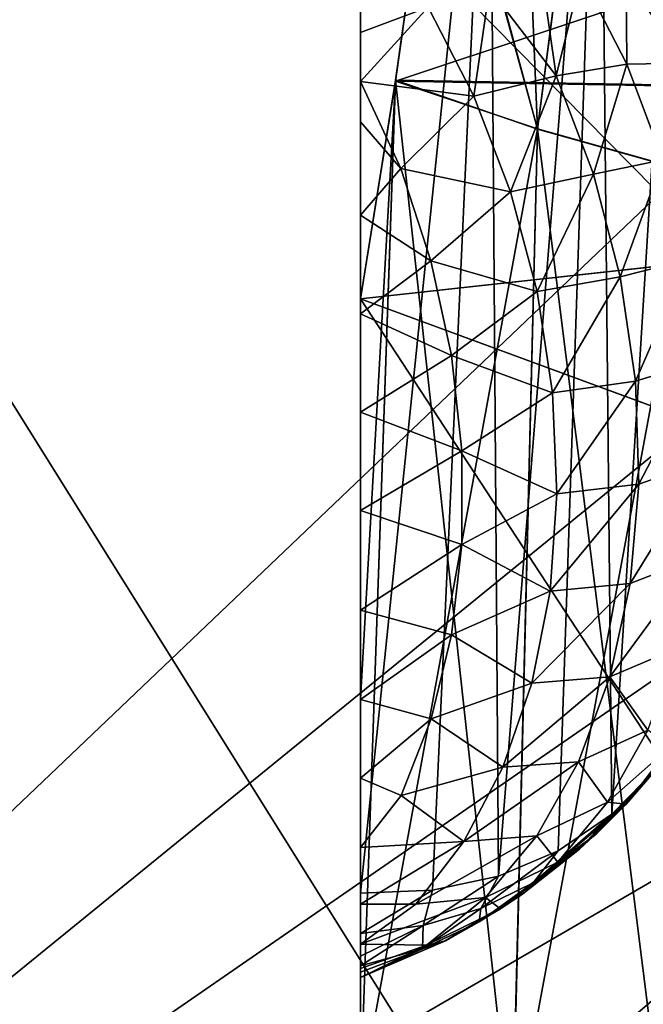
# Model space of a CAD drawing. Header units: millimetres. Extents: x 0 to 12.2, y -14.5 to 4.
# Tile 12 of 98: x 9.647 to 9.927, y -13.795 to -13.353. Entities that reach past the tile are written whole.
import ezdxf

# ---------------------------------------------------------------- set-up
doc = ezdxf.new("R2010")
doc.units = ezdxf.units.MM
doc.header["$LTSCALE"] = 65.185185
for name, color, linetype in [('12', 7, 'CONTINUOUS'), ('152', 7, 'CONTINUOUS'), ('19', 7, 'CONTINUOUS'), ('20', 7, 'CONTINUOUS'), ('21', 7, 'CONTINUOUS'), ('23', 7, 'CONTINUOUS'), ('3', 7, 'CONTINUOUS'), ('56', 7, 'CONTINUOUS'), ('65', 7, 'CONTINUOUS'), ('66', 7, 'CONTINUOUS'), ('67', 7, 'CONTINUOUS'), ('68', 7, 'CONTINUOUS'), ('69', 7, 'CONTINUOUS'), ('74', 7, 'CONTINUOUS'), ('75', 7, 'CONTINUOUS'), ('76', 7, 'CONTINUOUS')]:
    doc.layers.add(name, color=color, linetype=linetype)

msp = doc.modelspace()

# ---------------------------------------------------------------- linework, layer by layer
at = {"layer": '12', "linetype": 'Continuous'}
for points in [[(9.5458, -14.04797, -7.75), (8.98, -12.46226, -7.75), (9.85288, -13.86001, -7.75), (9.5458, -14.04797, -7.75)], [(9.85288, -13.86001, -7.75), (8.98, -12.46226, -7.75), (10.12606, -13.62596, -7.75), (9.85288, -13.86001, -7.75)], [(10.12606, -13.62596, -7.75), (8.98, -12.46226, -7.75), (10.36009, -13.35277, -7.75), (10.12606, -13.62596, -7.75)]]:
    msp.add_3dface(points, dxfattribs=at)
at = {"layer": '152', "linetype": 'Continuous'}
for points in [[(10.12596, -13.62606, 7.75), (9.85277, -13.86009, 7.75), (10.02667, -13.76187, 7.74754), (10.12596, -13.62606, 7.75)], [(9.85277, -13.86009, 7.75), (9.76039, -13.9612, 7.74754), (10.02667, -13.76187, 7.74754), (9.85277, -13.86009, 7.75)], [(9.76039, -13.9612, 7.74754), (10.04667, -13.78495, 7.7402), (10.02667, -13.76187, 7.74754), (9.76039, -13.9612, 7.74754)], [(9.7769, -13.9869, 7.7402), (10.04667, -13.78495, 7.7402), (9.76039, -13.9612, 7.74754), (9.7769, -13.9869, 7.7402)], [(9.7769, -13.9869, 7.7402), (10.06568, -13.80689, 7.72817), (10.04667, -13.78495, 7.7402), (9.7769, -13.9869, 7.7402)]]:
    msp.add_3dface(points, dxfattribs=at)
at = {"layer": '19', "linetype": 'Continuous'}
for points in [[(9.8, -13.4782, 6.15509), (9.8, -14.13542, 6.37693), (9.8, -13.65764, 6.19357), (9.8, -13.4782, 6.15509)], [(9.8, -14.13542, 6.37693), (9.8, -13.83599, 6.2325), (9.8, -13.65764, 6.19357), (9.8, -14.13542, 6.37693)]]:
    msp.add_3dface(points, dxfattribs=at)
at = {"layer": '20', "linetype": 'Continuous'}
for points in [[(9.87931, -13.40197, 6.08696), (9.86268, -13, 5.99367), (9.83548, -13.23959, 6.07454), (9.87931, -13.40197, 6.08696)], [(9.93169, -13, 5.94928), (9.86268, -13, 5.99367), (9.87931, -13.40197, 6.08696), (9.93169, -13, 5.94928)], [(9.94963, -13.42167, 6.06146), (9.93169, -13, 5.94928), (9.87931, -13.40197, 6.08696), (9.94963, -13.42167, 6.06146)], [(9.81563, -13.37996, 6.12193), (9.87931, -13.40197, 6.08696), (9.83548, -13.23959, 6.07454), (9.81563, -13.37996, 6.12193)], [(9.8, -13.4782, 6.15509), (9.8, -13.83599, 6.2325), (9.81563, -13.37996, 6.12193), (9.8, -13.4782, 6.15509)], [(9.8, -13.83599, 6.2325), (9.86799, -13.85999, 6.20996), (9.81563, -13.37996, 6.12193), (9.8, -13.83599, 6.2325)], [(9.86799, -13.85999, 6.20996), (9.87931, -13.40197, 6.08696), (9.81563, -13.37996, 6.12193), (9.86799, -13.85999, 6.20996)], [(9.86799, -13.85999, 6.20996), (9.93947, -13.88115, 6.19787), (9.87931, -13.40197, 6.08696), (9.86799, -13.85999, 6.20996)], [(9.93947, -13.88115, 6.19787), (9.94963, -13.42167, 6.06146), (9.87931, -13.40197, 6.08696), (9.93947, -13.88115, 6.19787)], [(9.8, -13.83599, 6.2325), (9.8, -13.4782, 6.15509), (9.8, -13.65764, 6.19357), (9.8, -13.83599, 6.2325)]]:
    msp.add_3dface(points, dxfattribs=at)
at = {"layer": '21', "linetype": 'Continuous'}
for points in [[(10.75816, -13.06633, 6.01606), (10.57202, -13.39331, 6.12643), (9.83548, -13.23959, 6.07454), (10.75816, -13.06633, 6.01606)], [(10.57202, -13.39331, 6.12643), (9.81563, -13.37996, 6.12193), (9.83548, -13.23959, 6.07454), (10.57202, -13.39331, 6.12643)], [(10.57202, -13.39331, 6.12643), (9.8, -13.4782, 6.15509), (9.81563, -13.37996, 6.12193), (10.57202, -13.39331, 6.12643)], [(10.57202, -13.39331, 6.12643), (10.35009, -13.68078, 6.22347), (9.8, -13.4782, 6.15509), (10.57202, -13.39331, 6.12643)], [(10.35009, -13.68078, 6.22347), (10.09352, -13.927, 6.30658), (9.8, -13.4782, 6.15509), (10.35009, -13.68078, 6.22347)], [(10.09352, -13.927, 6.30658), (9.8, -14.13542, 6.37693), (9.8, -13.4782, 6.15509), (10.09352, -13.927, 6.30658)]]:
    msp.add_3dface(points, dxfattribs=at)
at = {"layer": '23', "linetype": 'Continuous'}
for points in [[(9.8, -11.96284, 0.80622), (9.8, -11.96284, 2.41867), (9.8, -13.78284, 0.8066), (9.8, -11.96284, 0.80622)], [(9.8, -13.78284, 0.8066), (9.8, -11.96284, 2.41867), (9.8, -13.78284, 1.22202), (9.8, -13.78284, 0.8066)], [(9.8, -13.78284, 1.22202), (9.8, -11.96284, 2.41867), (9.8, -13.78284, 2.4198), (9.8, -13.78284, 1.22202)], [(9.8, -13.78284, 2.4198), (9.8, -11.96284, 2.41867), (9.8, -13.13301, 2.73167), (9.8, -13.78284, 2.4198)], [(9.8, -11.96284, -0.80622), (9.8, -11.96284, 0.80622), (9.8, -13.78284, -0.5998), (9.8, -11.96284, -0.80622)], [(9.8, -13.78284, -0.5998), (9.8, -11.96284, 0.80622), (9.8, -13.78284, 0.8066), (9.8, -13.78284, -0.5998)], [(9.8, -11.96284, -2.41867), (9.8, -11.96284, -0.80622), (9.8, -13.78284, -0.8066), (9.8, -11.96284, -2.41867)], [(9.8, -13.78284, -0.8066), (9.8, -11.96284, -0.80622), (9.8, -13.78284, -0.5998), (9.8, -13.78284, -0.8066)], [(9.8, -13.19647, -2.70819), (9.8, -11.96284, -2.41867), (9.8, -13.35858, -2.66475), (9.8, -13.19647, -2.70819)], [(9.8, -13.35858, -2.66475), (9.8, -11.96284, -2.41867), (9.8, -13.65799, -2.65435), (9.8, -13.35858, -2.66475)], [(9.8, -13.65799, -2.65435), (9.8, -11.96284, -2.41867), (9.8, -13.69331, -2.62618), (9.8, -13.65799, -2.65435)], [(9.8, -13.69331, -2.62618), (9.8, -11.96284, -2.41867), (9.8, -13.72455, -2.59123), (9.8, -13.69331, -2.62618)], [(9.8, -13.72455, -2.59123), (9.8, -11.96284, -2.41867), (9.8, -13.74998, -2.55192), (9.8, -13.72455, -2.59123)], [(9.8, -13.74998, -2.55192), (9.8, -11.96284, -2.41867), (9.8, -13.76785, -2.5107), (9.8, -13.74998, -2.55192)], [(9.8, -13.76785, -2.5107), (9.8, -11.96284, -2.41867), (9.8, -13.77877, -2.46671), (9.8, -13.76785, -2.5107)], [(9.8, -13.77877, -2.46671), (9.8, -11.96284, -2.41867), (9.8, -13.78284, -2.4198), (9.8, -13.77877, -2.46671)], [(9.8, -13.78284, -2.4198), (9.8, -11.96284, -2.41867), (9.8, -13.78284, -0.8066), (9.8, -13.78284, -2.4198)], [(9.8, -13.78046, 2.45646), (9.8, -13.78284, 2.4198), (9.8, -13.13301, 2.73167), (9.8, -13.78046, 2.45646)], [(9.8, -13.16388, 2.71894), (9.8, -13.78046, 2.45646), (9.8, -13.13301, 2.73167), (9.8, -13.16388, 2.71894)], [(9.8, -13.77759, 2.47402), (9.8, -13.78046, 2.45646), (9.8, -13.16388, 2.71894), (9.8, -13.77759, 2.47402)], [(9.8, -13.77331, 2.4926), (9.8, -13.77759, 2.47402), (9.8, -13.16388, 2.71894), (9.8, -13.77331, 2.4926)], [(9.8, -13.19647, 2.70819), (9.8, -13.77331, 2.4926), (9.8, -13.16388, 2.71894), (9.8, -13.19647, 2.70819)], [(9.8, -13.76316, 2.52345), (9.8, -13.77331, 2.4926), (9.8, -13.19647, 2.70819), (9.8, -13.76316, 2.52345)], [(9.8, -13.74495, 2.56122), (9.8, -13.76316, 2.52345), (9.8, -13.19647, 2.70819), (9.8, -13.74495, 2.56122)], [(9.8, -13.38061, -2.67619), (9.8, -13.35858, -2.66475), (9.8, -13.61799, -2.67657), (9.8, -13.38061, -2.67619)], [(9.8, -13.61799, -2.67657), (9.8, -13.35858, -2.66475), (9.8, -13.65799, -2.65435), (9.8, -13.61799, -2.67657)], [(9.8, -13.39861, -2.68384), (9.8, -13.38061, -2.67619), (9.8, -13.61799, -2.67657), (9.8, -13.39861, -2.68384)], [(9.8, -13.44066, -2.69633), (9.8, -13.39861, -2.68384), (9.8, -13.57321, -2.69301), (9.8, -13.44066, -2.69633)], [(9.8, -13.57321, -2.69301), (9.8, -13.39861, -2.68384), (9.8, -13.61799, -2.67657), (9.8, -13.57321, -2.69301)], [(9.8, -13.48482, -2.70223), (9.8, -13.44066, -2.69633), (9.8, -13.52897, -2.70112), (9.8, -13.48482, -2.70223)], [(9.8, -13.52897, -2.70112), (9.8, -13.44066, -2.69633), (9.8, -13.57321, -2.69301), (9.8, -13.52897, -2.70112)]]:
    msp.add_3dface(points, dxfattribs=at)
at = {"layer": '3', "linetype": 'Continuous'}
for points in [[(9.10728, -12.43554, 7.75), (9.10921, -14.21769, 7.75), (10.68668, -12.71301, 7.75), (9.10728, -12.43554, 7.75)], [(10.68668, -12.71301, 7.75), (9.10921, -14.21769, 7.75), (10.54797, -13.0458, 7.75), (10.68668, -12.71301, 7.75)], [(10.54797, -13.0458, 7.75), (9.10921, -14.21769, 7.75), (10.36001, -13.35288, 7.75), (10.54797, -13.0458, 7.75)], [(10.36001, -13.35288, 7.75), (9.10921, -14.21769, 7.75), (10.12596, -13.62606, 7.75), (10.36001, -13.35288, 7.75)], [(10.12596, -13.62606, 7.75), (9.10921, -14.21769, 7.75), (9.85277, -13.86009, 7.75), (10.12596, -13.62606, 7.75)]]:
    msp.add_3dface(points, dxfattribs=at)
at = {"layer": '56', "linetype": 'Continuous'}
for points in [[(9.85288, -13.86001, -7.75), (10.12606, -13.62596, -7.75), (10.02651, -13.76168, -7.74758), (9.85288, -13.86001, -7.75)], [(9.76025, -13.96099, -7.74758), (9.85288, -13.86001, -7.75), (10.02651, -13.76168, -7.74758), (9.76025, -13.96099, -7.74758)], [(9.76025, -13.96099, -7.74758), (10.02651, -13.76168, -7.74758), (9.77677, -13.9867, -7.74028), (9.76025, -13.96099, -7.74758)], [(9.77677, -13.9867, -7.74028), (10.02651, -13.76168, -7.74758), (10.04652, -13.78477, -7.74028), (9.77677, -13.9867, -7.74028)], [(9.77677, -13.9867, -7.74028), (10.04652, -13.78477, -7.74028), (9.79247, -14.01113, -7.72829), (9.77677, -13.9867, -7.74028)], [(9.79247, -14.01113, -7.72829), (10.04652, -13.78477, -7.74028), (10.06553, -13.80672, -7.72829), (9.79247, -14.01113, -7.72829)]]:
    msp.add_3dface(points, dxfattribs=at)
at = {"layer": '65', "linetype": 'Continuous'}
for points in [[(9.90733, -13.168, 2.60191), (9.94714, -13.15085, 2.53794), (9.91269, -13.70949, 2.44886), (9.90733, -13.168, 2.60191)], [(9.91269, -13.70949, 2.44886), (9.94714, -13.15085, 2.53794), (9.93378, -13.688, 2.4198), (9.91269, -13.70949, 2.44886)], [(9.85778, -13.18334, 2.65919), (9.90733, -13.168, 2.60191), (9.86178, -13.73735, 2.50646), (9.85778, -13.18334, 2.65919)], [(9.86178, -13.73735, 2.50646), (9.90733, -13.168, 2.60191), (9.88867, -13.72596, 2.47784), (9.86178, -13.73735, 2.50646)], [(9.88867, -13.72596, 2.47784), (9.90733, -13.168, 2.60191), (9.91269, -13.70949, 2.44886), (9.88867, -13.72596, 2.47784)], [(9.8, -13.74495, 2.56122), (9.8, -13.19647, 2.70819), (9.85778, -13.18334, 2.65919), (9.8, -13.74495, 2.56122)], [(9.8, -13.74495, 2.56122), (9.85778, -13.18334, 2.65919), (9.83218, -13.7437, 2.53434), (9.8, -13.74495, 2.56122)], [(9.83218, -13.7437, 2.53434), (9.85778, -13.18334, 2.65919), (9.86178, -13.73735, 2.50646), (9.83218, -13.7437, 2.53434)]]:
    msp.add_3dface(points, dxfattribs=at)
at = {"layer": '66', "linetype": 'Continuous'}
for points in [[(9.91269, -13.70949, 2.44886), (9.93378, -13.688, 2.4198), (9.8982, -13.72521, 2.4198), (9.91269, -13.70949, 2.44886)], [(9.88867, -13.72596, 2.47784), (9.91269, -13.70949, 2.44886), (9.87746, -13.74036, 2.44693), (9.88867, -13.72596, 2.47784)], [(9.87746, -13.74036, 2.44693), (9.91269, -13.70949, 2.44886), (9.8982, -13.72521, 2.4198), (9.87746, -13.74036, 2.44693)], [(9.86178, -13.73735, 2.50646), (9.88867, -13.72596, 2.47784), (9.85393, -13.75186, 2.47341), (9.86178, -13.73735, 2.50646)], [(9.85393, -13.75186, 2.47341), (9.88867, -13.72596, 2.47784), (9.87746, -13.74036, 2.44693), (9.85393, -13.75186, 2.47341)], [(9.87746, -13.74036, 2.44693), (9.8982, -13.72521, 2.4198), (9.87351, -13.74473, 2.4198), (9.87746, -13.74036, 2.44693)], [(9.83218, -13.7437, 2.53434), (9.86178, -13.73735, 2.50646), (9.82803, -13.75947, 2.49906), (9.83218, -13.7437, 2.53434)], [(9.82803, -13.75947, 2.49906), (9.86178, -13.73735, 2.50646), (9.85393, -13.75186, 2.47341), (9.82803, -13.75947, 2.49906)], [(9.8, -13.76316, 2.52345), (9.83218, -13.7437, 2.53434), (9.82803, -13.75947, 2.49906), (9.8, -13.76316, 2.52345)], [(9.8, -13.76316, 2.52345), (9.8, -13.74495, 2.56122), (9.83218, -13.7437, 2.53434), (9.8, -13.76316, 2.52345)], [(9.85393, -13.75186, 2.47341), (9.87746, -13.74036, 2.44693), (9.85319, -13.75794, 2.4198), (9.85393, -13.75186, 2.47341)], [(9.85319, -13.75794, 2.4198), (9.87746, -13.74036, 2.44693), (9.87351, -13.74473, 2.4198), (9.85319, -13.75794, 2.4198)], [(9.82803, -13.75947, 2.49906), (9.85393, -13.75186, 2.47341), (9.82781, -13.77002, 2.44723), (9.82803, -13.75947, 2.49906)], [(9.82781, -13.77002, 2.44723), (9.85393, -13.75186, 2.47341), (9.85319, -13.75794, 2.4198), (9.82781, -13.77002, 2.44723)], [(9.8, -13.77759, 2.47402), (9.8, -13.77331, 2.4926), (9.82803, -13.75947, 2.49906), (9.8, -13.77759, 2.47402)], [(9.8, -13.77759, 2.47402), (9.82803, -13.75947, 2.49906), (9.82781, -13.77002, 2.44723), (9.8, -13.77759, 2.47402)], [(9.8, -13.77331, 2.4926), (9.8, -13.76316, 2.52345), (9.82803, -13.75947, 2.49906), (9.8, -13.77331, 2.4926)], [(9.82781, -13.77002, 2.44723), (9.85319, -13.75794, 2.4198), (9.83808, -13.76633, 2.4198), (9.82781, -13.77002, 2.44723)], [(9.8, -13.78284, 2.4198), (9.82781, -13.77002, 2.44723), (9.83808, -13.76633, 2.4198), (9.8, -13.78284, 2.4198)], [(9.8, -13.78284, 2.4198), (9.8, -13.78046, 2.45646), (9.82781, -13.77002, 2.44723), (9.8, -13.78284, 2.4198)], [(9.8, -13.78046, 2.45646), (9.8, -13.77759, 2.47402), (9.82781, -13.77002, 2.44723), (9.8, -13.78046, 2.45646)]]:
    msp.add_3dface(points, dxfattribs=at)
at = {"layer": '67', "linetype": 'Continuous'}
for points in [[(9.8982, -13.72521, 2.4198), (9.93378, -13.688, 2.4198), (9.93254, -13.68954, 1.22202), (9.8982, -13.72521, 2.4198)], [(9.90453, -13.71947, 1.22202), (9.8982, -13.72521, 2.4198), (9.93254, -13.68954, 1.22202), (9.90453, -13.71947, 1.22202)], [(9.90453, -13.71947, 1.22202), (9.93254, -13.68954, 1.22202), (9.90453, -13.71947, -0.5998), (9.90453, -13.71947, 1.22202)], [(9.90453, -13.71947, -0.5998), (9.93254, -13.68954, 1.22202), (9.93254, -13.68954, -0.5998), (9.90453, -13.71947, -0.5998)], [(9.90453, -13.71947, -0.5998), (9.93254, -13.68954, -0.5998), (9.90562, -13.71845, -2.4198), (9.90453, -13.71947, -0.5998)], [(9.90562, -13.71845, -2.4198), (9.93254, -13.68954, -0.5998), (9.91906, -13.70497, -2.4198), (9.90562, -13.71845, -2.4198)], [(9.91906, -13.70497, -2.4198), (9.93254, -13.68954, -0.5998), (9.93378, -13.688, -2.4198), (9.91906, -13.70497, -2.4198)], [(9.86274, -13.75202, -2.4198), (9.90453, -13.71947, -0.5998), (9.90562, -13.71845, -2.4198), (9.86274, -13.75202, -2.4198)], [(9.87269, -13.74531, -0.5998), (9.90453, -13.71947, -0.5998), (9.86274, -13.75202, -2.4198), (9.87269, -13.74531, -0.5998)], [(9.87269, -13.74531, 1.22202), (9.8982, -13.72521, 2.4198), (9.90453, -13.71947, 1.22202), (9.87269, -13.74531, 1.22202)], [(9.87269, -13.74531, 1.22202), (9.90453, -13.71947, 1.22202), (9.87269, -13.74531, -0.5998), (9.87269, -13.74531, 1.22202)], [(9.87269, -13.74531, -0.5998), (9.90453, -13.71947, 1.22202), (9.90453, -13.71947, -0.5998), (9.87269, -13.74531, -0.5998)], [(9.87351, -13.74473, 2.4198), (9.8982, -13.72521, 2.4198), (9.87269, -13.74531, 1.22202), (9.87351, -13.74473, 2.4198)], [(9.83763, -13.76657, 1.22202), (9.85319, -13.75794, 2.4198), (9.87269, -13.74531, 1.22202), (9.83763, -13.76657, 1.22202)], [(9.83763, -13.76657, 1.22202), (9.87269, -13.74531, 1.22202), (9.83763, -13.76657, -0.5998), (9.83763, -13.76657, 1.22202)], [(9.83763, -13.76657, -0.5998), (9.87269, -13.74531, 1.22202), (9.87269, -13.74531, -0.5998), (9.83763, -13.76657, -0.5998)], [(9.83763, -13.76657, -0.5998), (9.87269, -13.74531, -0.5998), (9.83808, -13.76633, -2.4198), (9.83763, -13.76657, -0.5998)], [(9.83808, -13.76633, -2.4198), (9.87269, -13.74531, -0.5998), (9.86274, -13.75202, -2.4198), (9.83808, -13.76633, -2.4198)], [(9.85319, -13.75794, 2.4198), (9.87351, -13.74473, 2.4198), (9.87269, -13.74531, 1.22202), (9.85319, -13.75794, 2.4198)], [(9.83808, -13.76633, 2.4198), (9.85319, -13.75794, 2.4198), (9.83763, -13.76657, 1.22202), (9.83808, -13.76633, 2.4198)], [(9.8, -13.78284, -2.4198), (9.83763, -13.76657, -0.5998), (9.83808, -13.76633, -2.4198), (9.8, -13.78284, -2.4198)], [(9.8, -13.78284, 1.22202), (9.8, -13.78284, 2.4198), (9.83808, -13.76633, 2.4198), (9.8, -13.78284, 1.22202)], [(9.8, -13.78284, 1.22202), (9.83808, -13.76633, 2.4198), (9.83763, -13.76657, 1.22202), (9.8, -13.78284, 1.22202)], [(9.8, -13.78284, -2.4198), (9.8, -13.78284, -0.8066), (9.83763, -13.76657, -0.5998), (9.8, -13.78284, -2.4198)], [(9.8, -13.78284, -0.8066), (9.8, -13.78284, -0.5998), (9.83763, -13.76657, -0.5998), (9.8, -13.78284, -0.8066)], [(9.8, -13.78284, -0.5998), (9.8, -13.78284, 0.8066), (9.83763, -13.76657, 1.22202), (9.8, -13.78284, -0.5998)], [(9.8, -13.78284, -0.5998), (9.83763, -13.76657, 1.22202), (9.83763, -13.76657, -0.5998), (9.8, -13.78284, -0.5998)], [(9.8, -13.78284, 0.8066), (9.8, -13.78284, 1.22202), (9.83763, -13.76657, 1.22202), (9.8, -13.78284, 0.8066)]]:
    msp.add_3dface(points, dxfattribs=at)
at = {"layer": '68', "linetype": 'Continuous'}
for points in [[(9.88147, -13.33413, -2.59182), (9.88769, -13.37805, -2.61955), (9.89898, -13.33277, -2.56955), (9.88147, -13.33413, -2.59182)], [(9.89898, -13.33277, -2.56955), (9.88769, -13.37805, -2.61955), (9.91937, -13.37281, -2.58012), (9.89898, -13.33277, -2.56955)], [(9.89898, -13.33277, -2.56955), (9.91937, -13.37281, -2.58012), (9.91911, -13.33368, -2.5396), (9.89898, -13.33277, -2.56955)], [(9.85786, -13.33879, -2.61745), (9.88769, -13.37805, -2.61955), (9.88147, -13.33413, -2.59182), (9.85786, -13.33879, -2.61745)], [(9.91911, -13.33368, -2.5396), (9.91937, -13.37281, -2.58012), (9.94523, -13.37234, -2.53628), (9.91911, -13.33368, -2.5396)], [(9.91911, -13.33368, -2.5396), (9.94523, -13.37234, -2.53628), (9.93365, -13.33717, -2.51405), (9.91911, -13.33368, -2.5396)], [(9.85076, -13.38709, -2.6533), (9.85786, -13.33879, -2.61745), (9.83022, -13.34725, -2.64236), (9.85076, -13.38709, -2.6533)], [(9.88769, -13.37805, -2.61955), (9.85786, -13.33879, -2.61745), (9.85076, -13.38709, -2.6533), (9.88769, -13.37805, -2.61955)], [(9.8, -13.35858, -2.66475), (9.8, -13.38061, -2.67619), (9.83022, -13.34725, -2.64236), (9.8, -13.35858, -2.66475)], [(9.8, -13.38061, -2.67619), (9.85076, -13.38709, -2.6533), (9.83022, -13.34725, -2.64236), (9.8, -13.38061, -2.67619)], [(9.91937, -13.37281, -2.58012), (9.93556, -13.41574, -2.58537), (9.94523, -13.37234, -2.53628), (9.91937, -13.37281, -2.58012)], [(9.88769, -13.37805, -2.61955), (9.90448, -13.42223, -2.62508), (9.91937, -13.37281, -2.58012), (9.88769, -13.37805, -2.61955)], [(9.91937, -13.37281, -2.58012), (9.90448, -13.42223, -2.62508), (9.93556, -13.41574, -2.58537), (9.91937, -13.37281, -2.58012)], [(9.8, -13.38061, -2.67619), (9.8, -13.39861, -2.68384), (9.81797, -13.41969, -2.68368), (9.8, -13.38061, -2.67619)], [(9.85076, -13.38709, -2.6533), (9.8, -13.38061, -2.67619), (9.81797, -13.41969, -2.68368), (9.85076, -13.38709, -2.6533)], [(9.86724, -13.43006, -2.65884), (9.88769, -13.37805, -2.61955), (9.85076, -13.38709, -2.6533), (9.86724, -13.43006, -2.65884)], [(9.90448, -13.42223, -2.62508), (9.88769, -13.37805, -2.61955), (9.86724, -13.43006, -2.65884), (9.90448, -13.42223, -2.62508)], [(9.86724, -13.43006, -2.65884), (9.85076, -13.38709, -2.6533), (9.81797, -13.41969, -2.68368), (9.86724, -13.43006, -2.65884)], [(9.8, -13.39861, -2.68384), (9.8, -13.44066, -2.69633), (9.81797, -13.41969, -2.68368), (9.8, -13.39861, -2.68384)], [(9.90448, -13.42223, -2.62508), (9.91643, -13.46828, -2.62512), (9.93556, -13.41574, -2.58537), (9.90448, -13.42223, -2.62508)], [(9.93556, -13.41574, -2.58537), (9.91643, -13.46828, -2.62512), (9.94707, -13.46047, -2.58531), (9.93556, -13.41574, -2.58537)], [(9.8, -13.44066, -2.69633), (9.8315, -13.46102, -2.68661), (9.81797, -13.41969, -2.68368), (9.8, -13.44066, -2.69633)], [(9.8315, -13.46102, -2.68661), (9.86724, -13.43006, -2.65884), (9.81797, -13.41969, -2.68368), (9.8315, -13.46102, -2.68661)], [(9.87912, -13.47487, -2.65914), (9.90448, -13.42223, -2.62508), (9.86724, -13.43006, -2.65884), (9.87912, -13.47487, -2.65914)], [(9.91643, -13.46828, -2.62512), (9.90448, -13.42223, -2.62508), (9.87912, -13.47487, -2.65914), (9.91643, -13.46828, -2.62512)], [(9.87912, -13.47487, -2.65914), (9.86724, -13.43006, -2.65884), (9.8315, -13.46102, -2.68661), (9.87912, -13.47487, -2.65914)], [(9.8, -13.44066, -2.69633), (9.8, -13.48482, -2.70223), (9.8315, -13.46102, -2.68661), (9.8, -13.44066, -2.69633)], [(9.8, -13.48482, -2.70223), (9.8407, -13.50358, -2.68473), (9.8315, -13.46102, -2.68661), (9.8, -13.48482, -2.70223)], [(9.8407, -13.50358, -2.68473), (9.87912, -13.47487, -2.65914), (9.8315, -13.46102, -2.68661), (9.8407, -13.50358, -2.68473)], [(9.91643, -13.46828, -2.62512), (9.92324, -13.51505, -2.61964), (9.94707, -13.46047, -2.58531), (9.91643, -13.46828, -2.62512)], [(9.94707, -13.46047, -2.58531), (9.92324, -13.51505, -2.61964), (9.95362, -13.50587, -2.57993), (9.94707, -13.46047, -2.58531)], [(9.88613, -13.52042, -2.65419), (9.91643, -13.46828, -2.62512), (9.87912, -13.47487, -2.65914), (9.88613, -13.52042, -2.65419)], [(9.92324, -13.51505, -2.61964), (9.91643, -13.46828, -2.62512), (9.88613, -13.52042, -2.65419), (9.92324, -13.51505, -2.61964)], [(9.88613, -13.52042, -2.65419), (9.87912, -13.47487, -2.65914), (9.8407, -13.50358, -2.68473), (9.88613, -13.52042, -2.65419)], [(9.8, -13.48482, -2.70223), (9.8, -13.52897, -2.70112), (9.8407, -13.50358, -2.68473), (9.8, -13.48482, -2.70223)], [(9.8, -13.52897, -2.70112), (9.84537, -13.5464, -2.67809), (9.8407, -13.50358, -2.68473), (9.8, -13.52897, -2.70112)], [(9.84537, -13.5464, -2.67809), (9.88613, -13.52042, -2.65419), (9.8407, -13.50358, -2.68473), (9.84537, -13.5464, -2.67809)], [(9.92324, -13.51505, -2.61964), (9.92476, -13.56136, -2.6088), (9.95362, -13.50587, -2.57993), (9.92324, -13.51505, -2.61964)], [(9.95362, -13.50587, -2.57993), (9.92476, -13.56136, -2.6088), (9.95505, -13.5508, -2.56936), (9.95362, -13.50587, -2.57993)], [(9.88809, -13.56563, -2.64411), (9.92324, -13.51505, -2.61964), (9.88613, -13.52042, -2.65419), (9.88809, -13.56563, -2.64411)], [(9.92476, -13.56136, -2.6088), (9.92324, -13.51505, -2.61964), (9.88809, -13.56563, -2.64411), (9.92476, -13.56136, -2.6088)], [(9.88809, -13.56563, -2.64411), (9.88613, -13.52042, -2.65419), (9.84537, -13.5464, -2.67809), (9.88809, -13.56563, -2.64411)], [(9.8, -13.52897, -2.70112), (9.8, -13.57321, -2.69301), (9.84537, -13.5464, -2.67809), (9.8, -13.52897, -2.70112)], [(9.8, -13.57321, -2.69301), (9.8454, -13.58851, -2.66684), (9.84537, -13.5464, -2.67809), (9.8, -13.57321, -2.69301)], [(9.8454, -13.58851, -2.66684), (9.88809, -13.56563, -2.64411), (9.84537, -13.5464, -2.67809), (9.8454, -13.58851, -2.66684)], [(9.92476, -13.56136, -2.6088), (9.92092, -13.60603, -2.59286), (9.95505, -13.5508, -2.56936), (9.92476, -13.56136, -2.6088)], [(9.95505, -13.5508, -2.56936), (9.92092, -13.60603, -2.59286), (9.95131, -13.59415, -2.55388), (9.95505, -13.5508, -2.56936)], [(9.92092, -13.60603, -2.59286), (9.92476, -13.56136, -2.6088), (9.88496, -13.60939, -2.62914), (9.92092, -13.60603, -2.59286)], [(9.88496, -13.60939, -2.62914), (9.92476, -13.56136, -2.6088), (9.88809, -13.56563, -2.64411), (9.88496, -13.60939, -2.62914)], [(9.88496, -13.60939, -2.62914), (9.88809, -13.56563, -2.64411), (9.8454, -13.58851, -2.66684), (9.88496, -13.60939, -2.62914)], [(9.8, -13.57321, -2.69301), (9.8, -13.61799, -2.67657), (9.8454, -13.58851, -2.66684), (9.8, -13.57321, -2.69301)], [(9.8, -13.61799, -2.67657), (9.84078, -13.62894, -2.65122), (9.8454, -13.58851, -2.66684), (9.8, -13.61799, -2.67657)], [(9.84078, -13.62894, -2.65122), (9.88496, -13.60939, -2.62914), (9.8454, -13.58851, -2.66684), (9.84078, -13.62894, -2.65122)], [(9.92092, -13.60603, -2.59286), (9.91185, -13.64794, -2.57224), (9.95131, -13.59415, -2.55388), (9.92092, -13.60603, -2.59286)], [(9.95131, -13.59415, -2.55388), (9.91185, -13.64794, -2.57224), (9.94251, -13.63483, -2.53387), (9.95131, -13.59415, -2.55388)], [(9.91185, -13.64794, -2.57224), (9.92092, -13.60603, -2.59286), (9.87681, -13.65065, -2.60965), (9.91185, -13.64794, -2.57224)], [(9.87681, -13.65065, -2.60965), (9.92092, -13.60603, -2.59286), (9.88496, -13.60939, -2.62914), (9.87681, -13.65065, -2.60965)], [(9.87681, -13.65065, -2.60965), (9.88496, -13.60939, -2.62914), (9.84078, -13.62894, -2.65122), (9.87681, -13.65065, -2.60965)], [(9.8, -13.61799, -2.67657), (9.8, -13.65799, -2.65435), (9.84078, -13.62894, -2.65122), (9.8, -13.61799, -2.67657)], [(9.8, -13.65799, -2.65435), (9.83163, -13.66677, -2.63161), (9.84078, -13.62894, -2.65122), (9.8, -13.65799, -2.65435)], [(9.83163, -13.66677, -2.63161), (9.87681, -13.65065, -2.60965), (9.84078, -13.62894, -2.65122), (9.83163, -13.66677, -2.63161)], [(9.94251, -13.63483, -2.53387), (9.91185, -13.64794, -2.57224), (9.92886, -13.67182, -2.50982), (9.94251, -13.63483, -2.53387)], [(9.86384, -13.68841, -2.5861), (9.87681, -13.65065, -2.60965), (9.83163, -13.66677, -2.63161), (9.86384, -13.68841, -2.5861)], [(9.89775, -13.68602, -2.54744), (9.91185, -13.64794, -2.57224), (9.86384, -13.68841, -2.5861), (9.89775, -13.68602, -2.54744)], [(9.86384, -13.68841, -2.5861), (9.91185, -13.64794, -2.57224), (9.87681, -13.65065, -2.60965), (9.86384, -13.68841, -2.5861)], [(9.91185, -13.64794, -2.57224), (9.89775, -13.68602, -2.54744), (9.92886, -13.67182, -2.50982), (9.91185, -13.64794, -2.57224)], [(9.8, -13.65799, -2.65435), (9.8, -13.69331, -2.62618), (9.83163, -13.66677, -2.63161), (9.8, -13.65799, -2.65435)], [(9.8, -13.69331, -2.62618), (9.81814, -13.70114, -2.60844), (9.83163, -13.66677, -2.63161), (9.8, -13.69331, -2.62618)], [(9.81814, -13.70114, -2.60844), (9.86384, -13.68841, -2.5861), (9.83163, -13.66677, -2.63161), (9.81814, -13.70114, -2.60844)], [(9.92886, -13.67182, -2.50982), (9.89775, -13.68602, -2.54744), (9.9107, -13.70419, -2.48234), (9.92886, -13.67182, -2.50982)], [(9.92886, -13.67182, -2.50982), (9.9107, -13.70419, -2.48234), (9.939, -13.67917, -2.44762), (9.92886, -13.67182, -2.50982)], [(9.9107, -13.70419, -2.48234), (9.91906, -13.70497, -2.4198), (9.939, -13.67917, -2.44762), (9.9107, -13.70419, -2.48234)], [(9.91906, -13.70497, -2.4198), (9.93378, -13.688, -2.4198), (9.939, -13.67917, -2.44762), (9.91906, -13.70497, -2.4198)], [(9.87899, -13.71932, -2.5191), (9.89775, -13.68602, -2.54744), (9.84636, -13.72177, -2.55907), (9.87899, -13.71932, -2.5191)], [(9.84636, -13.72177, -2.55907), (9.89775, -13.68602, -2.54744), (9.86384, -13.68841, -2.5861), (9.84636, -13.72177, -2.55907)], [(9.89775, -13.68602, -2.54744), (9.87899, -13.71932, -2.5191), (9.9107, -13.70419, -2.48234), (9.89775, -13.68602, -2.54744)], [(9.84636, -13.72177, -2.55907), (9.86384, -13.68841, -2.5861), (9.81814, -13.70114, -2.60844), (9.84636, -13.72177, -2.55907)], [(9.8, -13.69331, -2.62618), (9.8, -13.72455, -2.59123), (9.81814, -13.70114, -2.60844), (9.8, -13.69331, -2.62618)], [(9.8, -13.72455, -2.59123), (9.84636, -13.72177, -2.55907), (9.81814, -13.70114, -2.60844), (9.8, -13.72455, -2.59123)], [(9.9107, -13.70419, -2.48234), (9.87899, -13.71932, -2.5191), (9.88849, -13.73114, -2.45213), (9.9107, -13.70419, -2.48234)], [(9.91906, -13.70497, -2.4198), (9.9107, -13.70419, -2.48234), (9.88849, -13.73114, -2.45213), (9.91906, -13.70497, -2.4198)], [(9.90562, -13.71845, -2.4198), (9.91906, -13.70497, -2.4198), (9.88849, -13.73114, -2.45213), (9.90562, -13.71845, -2.4198)], [(9.8, -13.72455, -2.59123), (9.8, -13.74998, -2.55192), (9.84636, -13.72177, -2.55907), (9.8, -13.72455, -2.59123)], [(9.8, -13.74998, -2.55192), (9.8248, -13.74991, -2.52921), (9.84636, -13.72177, -2.55907), (9.8, -13.74998, -2.55192)], [(9.85605, -13.747, -2.48793), (9.87899, -13.71932, -2.5191), (9.8248, -13.74991, -2.52921), (9.85605, -13.747, -2.48793)], [(9.8248, -13.74991, -2.52921), (9.87899, -13.71932, -2.5191), (9.84636, -13.72177, -2.55907), (9.8248, -13.74991, -2.52921)], [(9.87899, -13.71932, -2.5191), (9.85605, -13.747, -2.48793), (9.88849, -13.73114, -2.45213), (9.87899, -13.71932, -2.5191)], [(9.86274, -13.75202, -2.4198), (9.90562, -13.71845, -2.4198), (9.88849, -13.73114, -2.45213), (9.86274, -13.75202, -2.4198)], [(9.85605, -13.747, -2.48793), (9.86274, -13.75202, -2.4198), (9.88849, -13.73114, -2.45213), (9.85605, -13.747, -2.48793)], [(9.8, -13.76785, -2.5107), (9.82949, -13.76835, -2.45471), (9.85605, -13.747, -2.48793), (9.8, -13.76785, -2.5107)], [(9.8, -13.76785, -2.5107), (9.85605, -13.747, -2.48793), (9.8248, -13.74991, -2.52921), (9.8, -13.76785, -2.5107)], [(9.82949, -13.76835, -2.45471), (9.86274, -13.75202, -2.4198), (9.85605, -13.747, -2.48793), (9.82949, -13.76835, -2.45471)], [(9.8, -13.74998, -2.55192), (9.8, -13.76785, -2.5107), (9.8248, -13.74991, -2.52921), (9.8, -13.74998, -2.55192)], [(9.83808, -13.76633, -2.4198), (9.86274, -13.75202, -2.4198), (9.82949, -13.76835, -2.45471), (9.83808, -13.76633, -2.4198)], [(9.8, -13.78284, -2.4198), (9.83808, -13.76633, -2.4198), (9.82949, -13.76835, -2.45471), (9.8, -13.78284, -2.4198)], [(9.8, -13.76785, -2.5107), (9.8, -13.77877, -2.46671), (9.82949, -13.76835, -2.45471), (9.8, -13.76785, -2.5107)], [(9.8, -13.77877, -2.46671), (9.8, -13.78284, -2.4198), (9.82949, -13.76835, -2.45471), (9.8, -13.77877, -2.46671)]]:
    msp.add_3dface(points, dxfattribs=at)
at = {"layer": '69', "linetype": 'Continuous'}
msp.add_3dface([(9.8, -13.19647, -2.70819), (9.8, -13.35858, -2.66475), (9.83022, -13.34725, -2.64236), (9.8, -13.19647, -2.70819)], dxfattribs=at)
at = {"layer": '74', "linetype": 'Continuous'}
for points in [[(10.57188, -13.39352, -6.1265), (10.75806, -13.06655, -6.01613), (9.81559, -13.38039, -6.12207), (10.57188, -13.39352, -6.1265)], [(9.81559, -13.38039, -6.12207), (10.75806, -13.06655, -6.01613), (9.83521, -13.24169, -6.07525), (9.81559, -13.38039, -6.12207)], [(9.8, -13.4782, -6.15509), (10.57188, -13.39352, -6.1265), (9.81559, -13.38039, -6.12207), (9.8, -13.4782, -6.15509)], [(10.34996, -13.68093, -6.22352), (10.57188, -13.39352, -6.1265), (9.8, -13.4782, -6.15509), (10.34996, -13.68093, -6.22352)], [(9.8, -14.13542, -6.37693), (10.34996, -13.68093, -6.22352), (9.8, -13.4782, -6.15509), (9.8, -14.13542, -6.37693)], [(9.8, -14.13542, -6.37693), (10.09343, -13.92709, -6.30661), (10.34996, -13.68093, -6.22352), (9.8, -14.13542, -6.37693)]]:
    msp.add_3dface(points, dxfattribs=at)
at = {"layer": '75', "linetype": 'Continuous'}
for points in [[(9.8, -14.13542, -6.37693), (9.8, -13.4782, -6.15509), (9.8, -13.86334, -6.2385), (9.8, -14.13542, -6.37693)], [(9.8, -13.86334, -6.2385), (9.8, -13.4782, -6.15509), (9.8, -13.83596, -6.23253), (9.8, -13.86334, -6.2385)], [(9.8, -13.83596, -6.23253), (9.8, -13.4782, -6.15509), (9.8, -13.65788, -6.19362), (9.8, -13.83596, -6.23253)]]:
    msp.add_3dface(points, dxfattribs=at)
at = {"layer": '76', "linetype": 'Continuous'}
for points in [[(9.83521, -13.24169, -6.07525), (9.86268, -13, -5.99367), (9.87932, -13.40188, -6.08693), (9.83521, -13.24169, -6.07525)], [(9.86268, -13, -5.99367), (9.93135, -13, -5.94948), (9.87932, -13.40188, -6.08693), (9.86268, -13, -5.99367)], [(9.87932, -13.40188, -6.08693), (9.93135, -13, -5.94948), (9.94965, -13.42158, -6.06143), (9.87932, -13.40188, -6.08693)], [(9.81559, -13.38039, -6.12207), (9.83521, -13.24169, -6.07525), (9.87932, -13.40188, -6.08693), (9.81559, -13.38039, -6.12207)], [(9.8, -13.4782, -6.15509), (9.81559, -13.38039, -6.12207), (9.8, -13.65788, -6.19362), (9.8, -13.4782, -6.15509)], [(9.81559, -13.38039, -6.12207), (9.8, -13.83596, -6.23253), (9.8, -13.65788, -6.19362), (9.81559, -13.38039, -6.12207)], [(9.81559, -13.38039, -6.12207), (9.87932, -13.40188, -6.08693), (9.8, -13.83596, -6.23253), (9.81559, -13.38039, -6.12207)], [(9.8, -13.83596, -6.23253), (9.87932, -13.40188, -6.08693), (9.86813, -13.8599, -6.20989), (9.8, -13.83596, -6.23253)], [(9.87932, -13.40188, -6.08693), (9.94965, -13.42158, -6.06143), (9.86813, -13.8599, -6.20989), (9.87932, -13.40188, -6.08693)], [(9.86813, -13.8599, -6.20989), (9.94965, -13.42158, -6.06143), (9.93955, -13.88101, -6.19781), (9.86813, -13.8599, -6.20989)]]:
    msp.add_3dface(points, dxfattribs=at)

doc.saveas('drawing.dxf')
